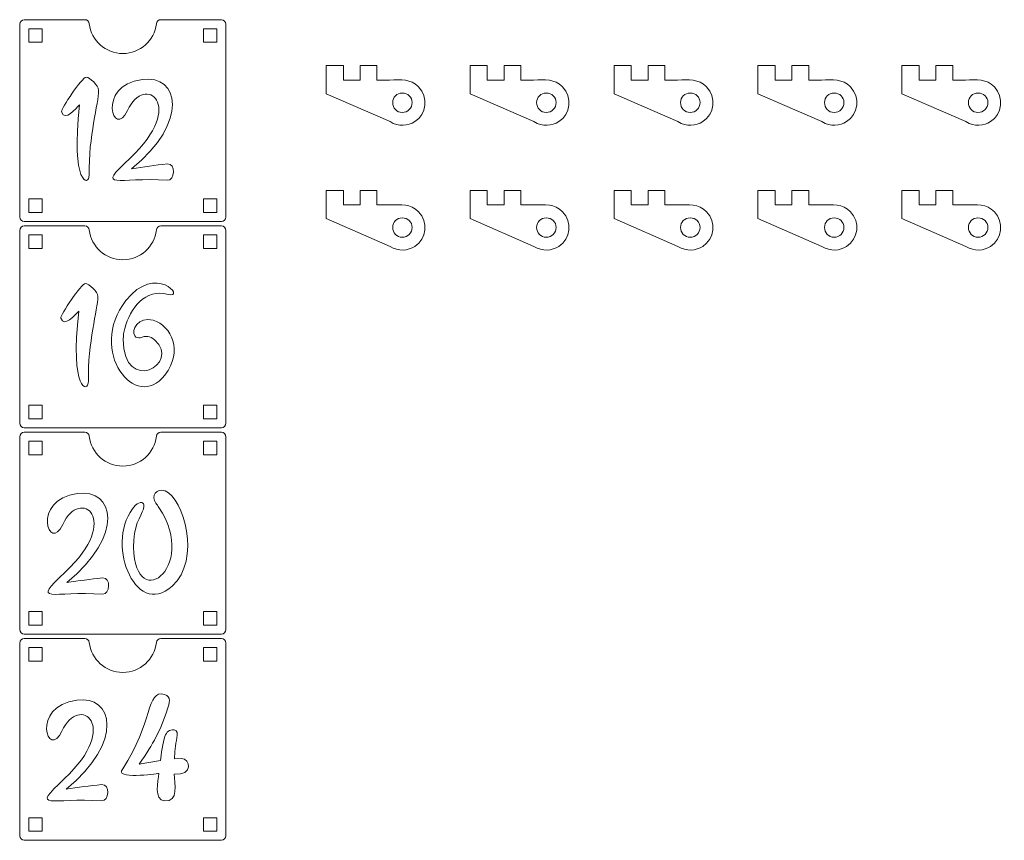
# Model space of a CAD drawing. Header units: millimetres. Extents: x -470 to 529, y -880 to 815.
# Tile 16 of 116: x 228 to 447, y -181 to 1. Entities that reach past the tile are written whole.
import ezdxf

# ---------------------------------------------------------------- set-up
doc = ezdxf.new("R2010")
doc.units = ezdxf.units.MM
doc.header["$MEASUREMENT"] = 0
doc.layers.add('Layer 1', color=7, linetype='Continuous')

msp = doc.modelspace()

# ---------------------------------------------------------------- linework, layer by layer
at = {"layer": 'Layer 1', "lineweight": 9}
for points, knots in [([(243.5707, -0.2643), (243.5113, 0.242), (243.0874, 0.6192), (242.5776, 0.6192), (242.5776, 0.6192), (242.5776, 0.6192), (229.1444, 0.6192), (229.1444, 0.6192), (229.1444, 0.6192), (228.5936, 0.6192), (228.1444, 0.17), (228.1444, -0.3808), (228.1444, -0.3808), (228.1444, -0.3808), (228.1444, -43.1234), (228.1444, -43.1234), (228.1444, -43.1234), (228.1444, -43.6742), (228.5936, -44.1234), (229.1444, -44.1234), (229.1444, -44.1234), (229.1444, -44.1234), (272.8939, -44.1234), (272.8939, -44.1234), (272.8939, -44.1234), (273.4447, -44.1234), (273.8939, -43.6742), (273.8939, -43.1234), (273.8939, -43.1234), (273.8939, -43.1234), (273.8939, -0.3808), (273.8939, -0.3808), (273.8939, -0.3808), (273.8939, 0.17), (273.4447, 0.6192), (272.8939, 0.6192), (272.8939, 0.6192), (272.8939, 0.6192), (259.4608, 0.6192), (259.4608, 0.6192), (259.4608, 0.6192), (258.951, 0.6192), (258.5271, 0.2421), (258.4677, -0.2643), (258.4677, -0.2643), (258.0306, -3.99), (254.8624, -6.8808), (251.0192, -6.8808), (251.0192, -6.8808), (247.176, -6.8808), (244.0078, -3.99), (243.5707, -0.2643)], [0, 0, 0, 0, 0.07142857, 0.07142857, 0.07142857, 0.07142857, 0.14285714, 0.14285714, 0.14285714, 0.14285714, 0.21428571, 0.21428571, 0.21428571, 0.21428571, 0.28571429, 0.28571429, 0.28571429, 0.28571429, 0.35714286, 0.35714286, 0.35714286, 0.35714286, 0.42857143, 0.42857143, 0.42857143, 0.42857143, 0.5, 0.5, 0.5, 0.5, 0.57142857, 0.57142857, 0.57142857, 0.57142857, 0.64285714, 0.64285714, 0.64285714, 0.64285714, 0.71428571, 0.71428571, 0.71428571, 0.71428571, 0.78571429, 0.78571429, 0.78571429, 0.78571429, 0.85714286, 0.85714286, 0.85714286, 0.85714286, 1, 1, 1, 1]), ([(230.1444, -4.3808), (230.1444, -4.3808), (230.1444, -1.3808), (230.1444, -1.3808), (230.1444, -1.3808), (230.1444, -1.3808), (233.1444, -1.3808), (233.1444, -1.3808), (233.1444, -1.3808), (233.1444, -1.3808), (233.1444, -4.3808), (233.1444, -4.3808), (233.1444, -4.3808), (233.1444, -4.3808), (230.1444, -4.3808), (230.1444, -4.3808)], [0, 0, 0, 0, 0.2, 0.2, 0.2, 0.2, 0.4, 0.4, 0.4, 0.4, 0.6, 0.6, 0.6, 0.6, 1, 1, 1, 1]), ([(271.894, -4.3808), (271.894, -4.3808), (271.894, -1.3808), (271.894, -1.3808), (271.894, -1.3808), (271.894, -1.3808), (268.894, -1.3808), (268.894, -1.3808), (268.894, -1.3808), (268.894, -1.3808), (268.894, -4.3808), (268.894, -4.3808), (268.894, -4.3808), (268.894, -4.3808), (271.894, -4.3808), (271.894, -4.3808)], [0, 0, 0, 0, 0.2, 0.2, 0.2, 0.2, 0.4, 0.4, 0.4, 0.4, 0.6, 0.6, 0.6, 0.6, 1, 1, 1, 1]), ([(296.1143, -15.8105), (296.1143, -15.8105), (296.1143, -9.5625), (296.1143, -9.5625), (296.1143, -9.5625), (296.1143, -9.5625), (299.9243, -9.5625), (299.9243, -9.5625), (299.9243, -9.5625), (299.9243, -9.5625), (299.9243, -12.7625), (299.9243, -12.7625), (299.9243, -12.7625), (299.9243, -12.7625), (303.6496, -12.7625), (303.6496, -12.7625), (303.6496, -12.7625), (303.6496, -10.7305), (303.6496, -11.5945), (303.6496, -9.5625), (303.6496, -9.5625), (303.6496, -9.5625), (307.3749, -9.5625), (307.3749, -9.5625), (307.3749, -9.5625), (307.3749, -9.5625), (307.3749, -12.7625), (307.3749, -12.7625), (307.3749, -12.7625), (307.3749, -12.7625), (310.1824, -12.7625), (310.1824, -12.7625), (310.1824, -12.7625), (312.7224, -12.7625), (314.8391, -12.4239), (316.6171, -14.2865), (316.6171, -14.2865), (318.8184, -16.5725), (318.3951, -20.2979), (315.7704, -21.9912), (315.7704, -21.9912), (314.2464, -22.9225), (312.2144, -23.1765), (310.2671, -21.9912), (310.2671, -21.9912), (310.2671, -21.9912), (296.1143, -15.8105), (296.1143, -15.8105)], [0, 0, 0, 0, 0.07692308, 0.07692308, 0.07692308, 0.07692308, 0.15384615, 0.15384615, 0.15384615, 0.15384615, 0.23076923, 0.23076923, 0.23076923, 0.23076923, 0.30769231, 0.30769231, 0.30769231, 0.30769231, 0.38461538, 0.38461538, 0.38461538, 0.38461538, 0.46153846, 0.46153846, 0.46153846, 0.46153846, 0.53846154, 0.53846154, 0.53846154, 0.53846154, 0.61538462, 0.61538462, 0.61538462, 0.61538462, 0.69230769, 0.69230769, 0.69230769, 0.69230769, 0.76923077, 0.76923077, 0.76923077, 0.76923077, 0.84615385, 0.84615385, 0.84615385, 0.84615385, 1, 1, 1, 1]), ([(328.0348, -15.8105), (328.0348, -15.8105), (328.0348, -9.5625), (328.0348, -9.5625), (328.0348, -9.5625), (328.0348, -9.5625), (331.8448, -9.5625), (331.8448, -9.5625), (331.8448, -9.5625), (331.8448, -9.5625), (331.8448, -12.7625), (331.8448, -12.7625), (331.8448, -12.7625), (331.8448, -12.7625), (335.5701, -12.7625), (335.5701, -12.7625), (335.5701, -12.7625), (335.5701, -10.7305), (335.5701, -11.5945), (335.5701, -9.5625), (335.5701, -9.5625), (335.5701, -9.5625), (339.2954, -9.5625), (339.2954, -9.5625), (339.2954, -9.5625), (339.2954, -9.5625), (339.2954, -12.7625), (339.2954, -12.7625), (339.2954, -12.7625), (339.2954, -12.7625), (342.1029, -12.7625), (342.1029, -12.7625), (342.1029, -12.7625), (344.6429, -12.7625), (346.7596, -12.4239), (348.5376, -14.2865), (348.5376, -14.2865), (350.7389, -16.5725), (350.3156, -20.2979), (347.6909, -21.9912), (347.6909, -21.9912), (346.1669, -22.9225), (344.1349, -23.1765), (342.1876, -21.9912), (342.1876, -21.9912), (342.1876, -21.9912), (328.0348, -15.8105), (328.0348, -15.8105)], [0, 0, 0, 0, 0.07692308, 0.07692308, 0.07692308, 0.07692308, 0.15384615, 0.15384615, 0.15384615, 0.15384615, 0.23076923, 0.23076923, 0.23076923, 0.23076923, 0.30769231, 0.30769231, 0.30769231, 0.30769231, 0.38461538, 0.38461538, 0.38461538, 0.38461538, 0.46153846, 0.46153846, 0.46153846, 0.46153846, 0.53846154, 0.53846154, 0.53846154, 0.53846154, 0.61538462, 0.61538462, 0.61538462, 0.61538462, 0.69230769, 0.69230769, 0.69230769, 0.69230769, 0.76923077, 0.76923077, 0.76923077, 0.76923077, 0.84615385, 0.84615385, 0.84615385, 0.84615385, 1, 1, 1, 1]), ([(359.9553, -15.8105), (359.9553, -15.8105), (359.9553, -9.5625), (359.9553, -9.5625), (359.9553, -9.5625), (359.9553, -9.5625), (363.7653, -9.5625), (363.7653, -9.5625), (363.7653, -9.5625), (363.7653, -9.5625), (363.7653, -12.7625), (363.7653, -12.7625), (363.7653, -12.7625), (363.7653, -12.7625), (367.4906, -12.7625), (367.4906, -12.7625), (367.4906, -12.7625), (367.4906, -10.7305), (367.4906, -11.5945), (367.4906, -9.5625), (367.4906, -9.5625), (367.4906, -9.5625), (371.2159, -9.5625), (371.2159, -9.5625), (371.2159, -9.5625), (371.2159, -9.5625), (371.2159, -12.7625), (371.2159, -12.7625), (371.2159, -12.7625), (371.2159, -12.7625), (374.0234, -12.7625), (374.0234, -12.7625), (374.0234, -12.7625), (376.5634, -12.7625), (378.6801, -12.4239), (380.4581, -14.2865), (380.4581, -14.2865), (382.6594, -16.5725), (382.2361, -20.2979), (379.6114, -21.9912), (379.6114, -21.9912), (378.0874, -22.9225), (376.0554, -23.1765), (374.1081, -21.9912), (374.1081, -21.9912), (374.1081, -21.9912), (359.9553, -15.8105), (359.9553, -15.8105)], [0, 0, 0, 0, 0.07692308, 0.07692308, 0.07692308, 0.07692308, 0.15384615, 0.15384615, 0.15384615, 0.15384615, 0.23076923, 0.23076923, 0.23076923, 0.23076923, 0.30769231, 0.30769231, 0.30769231, 0.30769231, 0.38461538, 0.38461538, 0.38461538, 0.38461538, 0.46153846, 0.46153846, 0.46153846, 0.46153846, 0.53846154, 0.53846154, 0.53846154, 0.53846154, 0.61538462, 0.61538462, 0.61538462, 0.61538462, 0.69230769, 0.69230769, 0.69230769, 0.69230769, 0.76923077, 0.76923077, 0.76923077, 0.76923077, 0.84615385, 0.84615385, 0.84615385, 0.84615385, 1, 1, 1, 1]), ([(391.8758, -15.8105), (391.8758, -15.8105), (391.8758, -9.5625), (391.8758, -9.5625), (391.8758, -9.5625), (391.8758, -9.5625), (395.6858, -9.5625), (395.6858, -9.5625), (395.6858, -9.5625), (395.6858, -9.5625), (395.6858, -12.7625), (395.6858, -12.7625), (395.6858, -12.7625), (395.6858, -12.7625), (399.4111, -12.7625), (399.4111, -12.7625), (399.4111, -12.7625), (399.4111, -10.7305), (399.4111, -11.5945), (399.4111, -9.5625), (399.4111, -9.5625), (399.4111, -9.5625), (403.1364, -9.5625), (403.1364, -9.5625), (403.1364, -9.5625), (403.1364, -9.5625), (403.1364, -12.7625), (403.1364, -12.7625), (403.1364, -12.7625), (403.1364, -12.7625), (405.9439, -12.7625), (405.9439, -12.7625), (405.9439, -12.7625), (408.4839, -12.7625), (410.6006, -12.4239), (412.3786, -14.2865), (412.3786, -14.2865), (414.5799, -16.5725), (414.1566, -20.2979), (411.5319, -21.9912), (411.5319, -21.9912), (410.0079, -22.9225), (407.9759, -23.1765), (406.0286, -21.9912), (406.0286, -21.9912), (406.0286, -21.9912), (391.8758, -15.8105), (391.8758, -15.8105)], [0, 0, 0, 0, 0.07692308, 0.07692308, 0.07692308, 0.07692308, 0.15384615, 0.15384615, 0.15384615, 0.15384615, 0.23076923, 0.23076923, 0.23076923, 0.23076923, 0.30769231, 0.30769231, 0.30769231, 0.30769231, 0.38461538, 0.38461538, 0.38461538, 0.38461538, 0.46153846, 0.46153846, 0.46153846, 0.46153846, 0.53846154, 0.53846154, 0.53846154, 0.53846154, 0.61538462, 0.61538462, 0.61538462, 0.61538462, 0.69230769, 0.69230769, 0.69230769, 0.69230769, 0.76923077, 0.76923077, 0.76923077, 0.76923077, 0.84615385, 0.84615385, 0.84615385, 0.84615385, 1, 1, 1, 1]), ([(423.7963, -15.8105), (423.7963, -15.8105), (423.7963, -9.5625), (423.7963, -9.5625), (423.7963, -9.5625), (423.7963, -9.5625), (427.6063, -9.5625), (427.6063, -9.5625), (427.6063, -9.5625), (427.6063, -9.5625), (427.6063, -12.7625), (427.6063, -12.7625), (427.6063, -12.7625), (427.6063, -12.7625), (431.3316, -12.7625), (431.3316, -12.7625), (431.3316, -12.7625), (431.3316, -10.7305), (431.3316, -11.5945), (431.3316, -9.5625), (431.3316, -9.5625), (431.3316, -9.5625), (435.0569, -9.5625), (435.0569, -9.5625), (435.0569, -9.5625), (435.0569, -9.5625), (435.0569, -12.7625), (435.0569, -12.7625), (435.0569, -12.7625), (435.0569, -12.7625), (437.8644, -12.7625), (437.8644, -12.7625), (437.8644, -12.7625), (440.4044, -12.7625), (442.5211, -12.4239), (444.2991, -14.2865), (444.2991, -14.2865), (446.5004, -16.5725), (446.0771, -20.2979), (443.4524, -21.9912), (443.4524, -21.9912), (441.9284, -22.9225), (439.8964, -23.1765), (437.9491, -21.9912), (437.9491, -21.9912), (437.9491, -21.9912), (423.7963, -15.8105), (423.7963, -15.8105)], [0, 0, 0, 0, 0.07692308, 0.07692308, 0.07692308, 0.07692308, 0.15384615, 0.15384615, 0.15384615, 0.15384615, 0.23076923, 0.23076923, 0.23076923, 0.23076923, 0.30769231, 0.30769231, 0.30769231, 0.30769231, 0.38461538, 0.38461538, 0.38461538, 0.38461538, 0.46153846, 0.46153846, 0.46153846, 0.46153846, 0.53846154, 0.53846154, 0.53846154, 0.53846154, 0.61538462, 0.61538462, 0.61538462, 0.61538462, 0.69230769, 0.69230769, 0.69230769, 0.69230769, 0.76923077, 0.76923077, 0.76923077, 0.76923077, 0.84615385, 0.84615385, 0.84615385, 0.84615385, 1, 1, 1, 1]), ([(245.6432, -15.0257), (245.6432, -17.9212), (243.3996, -25.2585), (243.5414, -33.7862), (243.5414, -33.7862), (243.588, -36.5883), (239.3714, -35.8735), (241.4396, -18.2952), (241.4396, -18.2952), (240.6299, -18.9803), (238.1129, -22.0851), (237.4501, -19.8326), (237.4501, -19.8326), (237.2359, -19.1046), (242.0581, -12.0966), (242.8797, -12.126), (242.8797, -12.126), (243.6585, -12.1539), (245.6432, -13.9473), (245.6432, -15.0257)], [0, 0, 0, 0, 0.16666667, 0.16666667, 0.16666667, 0.16666667, 0.33333333, 0.33333333, 0.33333333, 0.33333333, 0.5, 0.5, 0.5, 0.5, 0.66666667, 0.66666667, 0.66666667, 0.66666667, 1, 1, 1, 1]), ([(260.8605, -31.3793), (262.8872, -31.1766), (262.4624, -35.1157), (260.9384, -34.9991), (260.9384, -34.9991), (249.88, -34.1533), (244.6975, -37.4381), (252.609, -30.0754), (252.609, -30.0754), (265.2769, -18.2863), (255.8589, -11.1563), (252.0641, -19.508), (252.0641, -19.508), (249.0514, -26.1385), (244.8726, -14.0893), (255.353, -12.6383), (255.353, -12.6383), (263.4057, -11.5234), (265.9196, -21.8812), (252.9593, -32.4302), (252.9593, -32.4302), (255.6016, -32.0157), (258.2025, -31.6398), (260.8605, -31.3793)], [0, 0, 0, 0, 0.14285714, 0.14285714, 0.14285714, 0.14285714, 0.28571429, 0.28571429, 0.28571429, 0.28571429, 0.42857143, 0.42857143, 0.42857143, 0.42857143, 0.57142857, 0.57142857, 0.57142857, 0.57142857, 0.71428571, 0.71428571, 0.71428571, 0.71428571, 1, 1, 1, 1]), ([(310.8584, -17.761), (310.8584, -16.5826), (311.8012, -15.64), (312.9795, -15.64), (312.9795, -15.64), (314.2364, -15.64), (315.179, -16.5826), (315.179, -17.761), (315.179, -17.761), (315.179, -18.9393), (314.2364, -19.9604), (312.9795, -19.9604), (312.9795, -19.9604), (311.8012, -19.9604), (310.8584, -18.9393), (310.8584, -17.761)], [0, 0, 0, 0, 0.2, 0.2, 0.2, 0.2, 0.4, 0.4, 0.4, 0.4, 0.6, 0.6, 0.6, 0.6, 1, 1, 1, 1]), ([(342.7789, -17.761), (342.7789, -16.5826), (343.7217, -15.64), (344.9, -15.64), (344.9, -15.64), (346.1569, -15.64), (347.0995, -16.5826), (347.0995, -17.761), (347.0995, -17.761), (347.0995, -18.9393), (346.1569, -19.9604), (344.9, -19.9604), (344.9, -19.9604), (343.7217, -19.9604), (342.7789, -18.9393), (342.7789, -17.761)], [0, 0, 0, 0, 0.2, 0.2, 0.2, 0.2, 0.4, 0.4, 0.4, 0.4, 0.6, 0.6, 0.6, 0.6, 1, 1, 1, 1]), ([(374.6994, -17.761), (374.6994, -16.5826), (375.6422, -15.64), (376.8205, -15.64), (376.8205, -15.64), (378.0774, -15.64), (379.02, -16.5826), (379.02, -17.761), (379.02, -17.761), (379.02, -18.9393), (378.0774, -19.9604), (376.8205, -19.9604), (376.8205, -19.9604), (375.6422, -19.9604), (374.6994, -18.9393), (374.6994, -17.761)], [0, 0, 0, 0, 0.2, 0.2, 0.2, 0.2, 0.4, 0.4, 0.4, 0.4, 0.6, 0.6, 0.6, 0.6, 1, 1, 1, 1]), ([(406.6199, -17.761), (406.6199, -16.5826), (407.5627, -15.64), (408.741, -15.64), (408.741, -15.64), (409.9979, -15.64), (410.9405, -16.5826), (410.9405, -17.761), (410.9405, -17.761), (410.9405, -18.9393), (409.9979, -19.9604), (408.741, -19.9604), (408.741, -19.9604), (407.5627, -19.9604), (406.6199, -18.9393), (406.6199, -17.761)], [0, 0, 0, 0, 0.2, 0.2, 0.2, 0.2, 0.4, 0.4, 0.4, 0.4, 0.6, 0.6, 0.6, 0.6, 1, 1, 1, 1]), ([(438.5404, -17.761), (438.5404, -16.5826), (439.4832, -15.64), (440.6615, -15.64), (440.6615, -15.64), (441.9184, -15.64), (442.861, -16.5826), (442.861, -17.761), (442.861, -17.761), (442.861, -18.9393), (441.9184, -19.9604), (440.6615, -19.9604), (440.6615, -19.9604), (439.4832, -19.9604), (438.5404, -18.9393), (438.5404, -17.761)], [0, 0, 0, 0, 0.2, 0.2, 0.2, 0.2, 0.4, 0.4, 0.4, 0.4, 0.6, 0.6, 0.6, 0.6, 1, 1, 1, 1]), ([(230.1444, -42.1234), (230.1444, -42.1234), (230.1444, -39.1234), (230.1444, -39.1234), (230.1444, -39.1234), (230.1444, -39.1234), (233.1444, -39.1234), (233.1444, -39.1234), (233.1444, -39.1234), (233.1444, -39.1234), (233.1444, -42.1234), (233.1444, -42.1234), (233.1444, -42.1234), (233.1444, -42.1234), (230.1444, -42.1234), (230.1444, -42.1234)], [0, 0, 0, 0, 0.2, 0.2, 0.2, 0.2, 0.4, 0.4, 0.4, 0.4, 0.6, 0.6, 0.6, 0.6, 1, 1, 1, 1]), ([(271.894, -42.1234), (271.894, -42.1234), (271.894, -39.1234), (271.894, -39.1234), (271.894, -39.1234), (271.894, -39.1234), (268.894, -39.1234), (268.894, -39.1234), (268.894, -39.1234), (268.894, -39.1234), (268.894, -42.1234), (268.894, -42.1234), (268.894, -42.1234), (268.894, -42.1234), (271.894, -42.1234), (271.894, -42.1234)], [0, 0, 0, 0, 0.2, 0.2, 0.2, 0.2, 0.4, 0.4, 0.4, 0.4, 0.6, 0.6, 0.6, 0.6, 1, 1, 1, 1]), ([(296.1143, -43.4872), (296.1143, -43.4872), (296.1143, -37.2392), (296.1143, -37.2392), (296.1143, -37.2392), (296.1143, -37.2392), (299.9243, -37.2392), (299.9243, -37.2392), (299.9243, -37.2392), (299.9243, -37.2392), (299.9243, -40.4392), (299.9243, -40.4392), (299.9243, -40.4392), (299.9243, -40.4392), (303.6496, -40.4392), (303.6496, -40.4392), (303.6496, -40.4392), (303.6496, -38.4072), (303.6496, -39.2712), (303.6496, -37.2392), (303.6496, -37.2392), (303.6496, -37.2392), (307.3749, -37.2392), (307.3749, -37.2392), (307.3749, -37.2392), (307.3749, -37.2392), (307.3749, -40.4392), (307.3749, -40.4392), (307.3749, -40.4392), (307.3749, -40.4392), (310.1824, -40.4392), (310.1824, -40.4392), (310.1824, -40.4392), (312.7224, -40.4392), (314.8391, -40.1006), (316.6171, -41.9632), (316.6171, -41.9632), (318.8184, -44.2492), (318.3951, -47.9746), (315.7704, -49.6679), (315.7704, -49.6679), (314.2464, -50.5992), (312.2144, -50.8532), (310.2671, -49.6679), (310.2671, -49.6679), (310.2671, -49.6679), (296.1143, -43.4872), (296.1143, -43.4872)], [0, 0, 0, 0, 0.07692308, 0.07692308, 0.07692308, 0.07692308, 0.15384615, 0.15384615, 0.15384615, 0.15384615, 0.23076923, 0.23076923, 0.23076923, 0.23076923, 0.30769231, 0.30769231, 0.30769231, 0.30769231, 0.38461538, 0.38461538, 0.38461538, 0.38461538, 0.46153846, 0.46153846, 0.46153846, 0.46153846, 0.53846154, 0.53846154, 0.53846154, 0.53846154, 0.61538462, 0.61538462, 0.61538462, 0.61538462, 0.69230769, 0.69230769, 0.69230769, 0.69230769, 0.76923077, 0.76923077, 0.76923077, 0.76923077, 0.84615385, 0.84615385, 0.84615385, 0.84615385, 1, 1, 1, 1]), ([(328.0348, -43.4872), (328.0348, -43.4872), (328.0348, -37.2392), (328.0348, -37.2392), (328.0348, -37.2392), (328.0348, -37.2392), (331.8448, -37.2392), (331.8448, -37.2392), (331.8448, -37.2392), (331.8448, -37.2392), (331.8448, -40.4392), (331.8448, -40.4392), (331.8448, -40.4392), (331.8448, -40.4392), (335.5701, -40.4392), (335.5701, -40.4392), (335.5701, -40.4392), (335.5701, -38.4072), (335.5701, -39.2712), (335.5701, -37.2392), (335.5701, -37.2392), (335.5701, -37.2392), (339.2954, -37.2392), (339.2954, -37.2392), (339.2954, -37.2392), (339.2954, -37.2392), (339.2954, -40.4392), (339.2954, -40.4392), (339.2954, -40.4392), (339.2954, -40.4392), (342.1029, -40.4392), (342.1029, -40.4392), (342.1029, -40.4392), (344.6429, -40.4392), (346.7596, -40.1006), (348.5376, -41.9632), (348.5376, -41.9632), (350.7389, -44.2492), (350.3156, -47.9746), (347.6909, -49.6679), (347.6909, -49.6679), (346.1669, -50.5992), (344.1349, -50.8532), (342.1876, -49.6679), (342.1876, -49.6679), (342.1876, -49.6679), (328.0348, -43.4872), (328.0348, -43.4872)], [0, 0, 0, 0, 0.07692308, 0.07692308, 0.07692308, 0.07692308, 0.15384615, 0.15384615, 0.15384615, 0.15384615, 0.23076923, 0.23076923, 0.23076923, 0.23076923, 0.30769231, 0.30769231, 0.30769231, 0.30769231, 0.38461538, 0.38461538, 0.38461538, 0.38461538, 0.46153846, 0.46153846, 0.46153846, 0.46153846, 0.53846154, 0.53846154, 0.53846154, 0.53846154, 0.61538462, 0.61538462, 0.61538462, 0.61538462, 0.69230769, 0.69230769, 0.69230769, 0.69230769, 0.76923077, 0.76923077, 0.76923077, 0.76923077, 0.84615385, 0.84615385, 0.84615385, 0.84615385, 1, 1, 1, 1]), ([(359.9553, -43.4872), (359.9553, -43.4872), (359.9553, -37.2392), (359.9553, -37.2392), (359.9553, -37.2392), (359.9553, -37.2392), (363.7653, -37.2392), (363.7653, -37.2392), (363.7653, -37.2392), (363.7653, -37.2392), (363.7653, -40.4392), (363.7653, -40.4392), (363.7653, -40.4392), (363.7653, -40.4392), (367.4906, -40.4392), (367.4906, -40.4392), (367.4906, -40.4392), (367.4906, -38.4072), (367.4906, -39.2712), (367.4906, -37.2392), (367.4906, -37.2392), (367.4906, -37.2392), (371.2159, -37.2392), (371.2159, -37.2392), (371.2159, -37.2392), (371.2159, -37.2392), (371.2159, -40.4392), (371.2159, -40.4392), (371.2159, -40.4392), (371.2159, -40.4392), (374.0234, -40.4392), (374.0234, -40.4392), (374.0234, -40.4392), (376.5634, -40.4392), (378.6801, -40.1006), (380.4581, -41.9632), (380.4581, -41.9632), (382.6594, -44.2492), (382.2361, -47.9746), (379.6114, -49.6679), (379.6114, -49.6679), (378.0874, -50.5992), (376.0554, -50.8532), (374.1081, -49.6679), (374.1081, -49.6679), (374.1081, -49.6679), (359.9553, -43.4872), (359.9553, -43.4872)], [0, 0, 0, 0, 0.07692308, 0.07692308, 0.07692308, 0.07692308, 0.15384615, 0.15384615, 0.15384615, 0.15384615, 0.23076923, 0.23076923, 0.23076923, 0.23076923, 0.30769231, 0.30769231, 0.30769231, 0.30769231, 0.38461538, 0.38461538, 0.38461538, 0.38461538, 0.46153846, 0.46153846, 0.46153846, 0.46153846, 0.53846154, 0.53846154, 0.53846154, 0.53846154, 0.61538462, 0.61538462, 0.61538462, 0.61538462, 0.69230769, 0.69230769, 0.69230769, 0.69230769, 0.76923077, 0.76923077, 0.76923077, 0.76923077, 0.84615385, 0.84615385, 0.84615385, 0.84615385, 1, 1, 1, 1]), ([(391.8758, -43.4872), (391.8758, -43.4872), (391.8758, -37.2392), (391.8758, -37.2392), (391.8758, -37.2392), (391.8758, -37.2392), (395.6858, -37.2392), (395.6858, -37.2392), (395.6858, -37.2392), (395.6858, -37.2392), (395.6858, -40.4392), (395.6858, -40.4392), (395.6858, -40.4392), (395.6858, -40.4392), (399.4111, -40.4392), (399.4111, -40.4392), (399.4111, -40.4392), (399.4111, -38.4072), (399.4111, -39.2712), (399.4111, -37.2392), (399.4111, -37.2392), (399.4111, -37.2392), (403.1364, -37.2392), (403.1364, -37.2392), (403.1364, -37.2392), (403.1364, -37.2392), (403.1364, -40.4392), (403.1364, -40.4392), (403.1364, -40.4392), (403.1364, -40.4392), (405.9439, -40.4392), (405.9439, -40.4392), (405.9439, -40.4392), (408.4839, -40.4392), (410.6006, -40.1006), (412.3786, -41.9632), (412.3786, -41.9632), (414.5799, -44.2492), (414.1566, -47.9746), (411.5319, -49.6679), (411.5319, -49.6679), (410.0079, -50.5992), (407.9759, -50.8532), (406.0286, -49.6679), (406.0286, -49.6679), (406.0286, -49.6679), (391.8758, -43.4872), (391.8758, -43.4872)], [0, 0, 0, 0, 0.07692308, 0.07692308, 0.07692308, 0.07692308, 0.15384615, 0.15384615, 0.15384615, 0.15384615, 0.23076923, 0.23076923, 0.23076923, 0.23076923, 0.30769231, 0.30769231, 0.30769231, 0.30769231, 0.38461538, 0.38461538, 0.38461538, 0.38461538, 0.46153846, 0.46153846, 0.46153846, 0.46153846, 0.53846154, 0.53846154, 0.53846154, 0.53846154, 0.61538462, 0.61538462, 0.61538462, 0.61538462, 0.69230769, 0.69230769, 0.69230769, 0.69230769, 0.76923077, 0.76923077, 0.76923077, 0.76923077, 0.84615385, 0.84615385, 0.84615385, 0.84615385, 1, 1, 1, 1]), ([(423.7963, -43.4872), (423.7963, -43.4872), (423.7963, -37.2392), (423.7963, -37.2392), (423.7963, -37.2392), (423.7963, -37.2392), (427.6063, -37.2392), (427.6063, -37.2392), (427.6063, -37.2392), (427.6063, -37.2392), (427.6063, -40.4392), (427.6063, -40.4392), (427.6063, -40.4392), (427.6063, -40.4392), (431.3316, -40.4392), (431.3316, -40.4392), (431.3316, -40.4392), (431.3316, -38.4072), (431.3316, -39.2712), (431.3316, -37.2392), (431.3316, -37.2392), (431.3316, -37.2392), (435.0569, -37.2392), (435.0569, -37.2392), (435.0569, -37.2392), (435.0569, -37.2392), (435.0569, -40.4392), (435.0569, -40.4392), (435.0569, -40.4392), (435.0569, -40.4392), (437.8644, -40.4392), (437.8644, -40.4392), (437.8644, -40.4392), (440.4044, -40.4392), (442.5211, -40.1006), (444.2991, -41.9632), (444.2991, -41.9632), (446.5004, -44.2492), (446.0771, -47.9746), (443.4524, -49.6679), (443.4524, -49.6679), (441.9284, -50.5992), (439.8964, -50.8532), (437.9491, -49.6679), (437.9491, -49.6679), (437.9491, -49.6679), (423.7963, -43.4872), (423.7963, -43.4872)], [0, 0, 0, 0, 0.07692308, 0.07692308, 0.07692308, 0.07692308, 0.15384615, 0.15384615, 0.15384615, 0.15384615, 0.23076923, 0.23076923, 0.23076923, 0.23076923, 0.30769231, 0.30769231, 0.30769231, 0.30769231, 0.38461538, 0.38461538, 0.38461538, 0.38461538, 0.46153846, 0.46153846, 0.46153846, 0.46153846, 0.53846154, 0.53846154, 0.53846154, 0.53846154, 0.61538462, 0.61538462, 0.61538462, 0.61538462, 0.69230769, 0.69230769, 0.69230769, 0.69230769, 0.76923077, 0.76923077, 0.76923077, 0.76923077, 0.84615385, 0.84615385, 0.84615385, 0.84615385, 1, 1, 1, 1]), ([(310.8584, -45.4377), (310.8584, -44.2593), (311.8012, -43.3167), (312.9795, -43.3167), (312.9795, -43.3167), (314.2364, -43.3167), (315.179, -44.2593), (315.179, -45.4377), (315.179, -45.4377), (315.179, -46.616), (314.2364, -47.6371), (312.9795, -47.6371), (312.9795, -47.6371), (311.8012, -47.6371), (310.8584, -46.616), (310.8584, -45.4377)], [0, 0, 0, 0, 0.2, 0.2, 0.2, 0.2, 0.4, 0.4, 0.4, 0.4, 0.6, 0.6, 0.6, 0.6, 1, 1, 1, 1]), ([(342.7789, -45.4377), (342.7789, -44.2593), (343.7217, -43.3167), (344.9, -43.3167), (344.9, -43.3167), (346.1569, -43.3167), (347.0995, -44.2593), (347.0995, -45.4377), (347.0995, -45.4377), (347.0995, -46.616), (346.1569, -47.6371), (344.9, -47.6371), (344.9, -47.6371), (343.7217, -47.6371), (342.7789, -46.616), (342.7789, -45.4377)], [0, 0, 0, 0, 0.2, 0.2, 0.2, 0.2, 0.4, 0.4, 0.4, 0.4, 0.6, 0.6, 0.6, 0.6, 1, 1, 1, 1]), ([(374.6994, -45.4377), (374.6994, -44.2593), (375.6422, -43.3167), (376.8205, -43.3167), (376.8205, -43.3167), (378.0774, -43.3167), (379.02, -44.2593), (379.02, -45.4377), (379.02, -45.4377), (379.02, -46.616), (378.0774, -47.6371), (376.8205, -47.6371), (376.8205, -47.6371), (375.6422, -47.6371), (374.6994, -46.616), (374.6994, -45.4377)], [0, 0, 0, 0, 0.2, 0.2, 0.2, 0.2, 0.4, 0.4, 0.4, 0.4, 0.6, 0.6, 0.6, 0.6, 1, 1, 1, 1]), ([(406.6199, -45.4377), (406.6199, -44.2593), (407.5627, -43.3167), (408.741, -43.3167), (408.741, -43.3167), (409.9979, -43.3167), (410.9405, -44.2593), (410.9405, -45.4377), (410.9405, -45.4377), (410.9405, -46.616), (409.9979, -47.6371), (408.741, -47.6371), (408.741, -47.6371), (407.5627, -47.6371), (406.6199, -46.616), (406.6199, -45.4377)], [0, 0, 0, 0, 0.2, 0.2, 0.2, 0.2, 0.4, 0.4, 0.4, 0.4, 0.6, 0.6, 0.6, 0.6, 1, 1, 1, 1]), ([(438.5404, -45.4377), (438.5404, -44.2593), (439.4832, -43.3167), (440.6615, -43.3167), (440.6615, -43.3167), (441.9184, -43.3167), (442.861, -44.2593), (442.861, -45.4377), (442.861, -45.4377), (442.861, -46.616), (441.9184, -47.6371), (440.6615, -47.6371), (440.6615, -47.6371), (439.4832, -47.6371), (438.5404, -46.616), (438.5404, -45.4377)], [0, 0, 0, 0, 0.2, 0.2, 0.2, 0.2, 0.4, 0.4, 0.4, 0.4, 0.6, 0.6, 0.6, 0.6, 1, 1, 1, 1]), ([(243.5707, -46.0069), (243.5113, -45.5006), (243.0874, -45.1234), (242.5776, -45.1234), (242.5776, -45.1234), (242.5776, -45.1234), (229.1444, -45.1234), (229.1444, -45.1234), (229.1444, -45.1234), (228.5936, -45.1234), (228.1444, -45.5726), (228.1444, -46.1234), (228.1444, -46.1234), (228.1444, -46.1234), (228.1444, -88.866), (228.1444, -88.866), (228.1444, -88.866), (228.1444, -89.4168), (228.5936, -89.866), (229.1444, -89.866), (229.1444, -89.866), (229.1444, -89.866), (272.8939, -89.866), (272.8939, -89.866), (272.8939, -89.866), (273.4447, -89.866), (273.8939, -89.4168), (273.8939, -88.866), (273.8939, -88.866), (273.8939, -88.866), (273.8939, -46.1234), (273.8939, -46.1234), (273.8939, -46.1234), (273.8939, -45.5726), (273.4447, -45.1234), (272.8939, -45.1234), (272.8939, -45.1234), (272.8939, -45.1234), (259.4608, -45.1234), (259.4608, -45.1234), (259.4608, -45.1234), (258.951, -45.1234), (258.5271, -45.5005), (258.4677, -46.0069), (258.4677, -46.0069), (258.0306, -49.7326), (254.8624, -52.6234), (251.0192, -52.6234), (251.0192, -52.6234), (247.176, -52.6234), (244.0078, -49.7326), (243.5707, -46.0069)], [0, 0, 0, 0, 0.07142857, 0.07142857, 0.07142857, 0.07142857, 0.14285714, 0.14285714, 0.14285714, 0.14285714, 0.21428571, 0.21428571, 0.21428571, 0.21428571, 0.28571429, 0.28571429, 0.28571429, 0.28571429, 0.35714286, 0.35714286, 0.35714286, 0.35714286, 0.42857143, 0.42857143, 0.42857143, 0.42857143, 0.5, 0.5, 0.5, 0.5, 0.57142857, 0.57142857, 0.57142857, 0.57142857, 0.64285714, 0.64285714, 0.64285714, 0.64285714, 0.71428571, 0.71428571, 0.71428571, 0.71428571, 0.78571429, 0.78571429, 0.78571429, 0.78571429, 0.85714286, 0.85714286, 0.85714286, 0.85714286, 1, 1, 1, 1]), ([(230.1444, -50.1234), (230.1444, -50.1234), (230.1444, -47.1234), (230.1444, -47.1234), (230.1444, -47.1234), (230.1444, -47.1234), (233.1444, -47.1234), (233.1444, -47.1234), (233.1444, -47.1234), (233.1444, -47.1234), (233.1444, -50.1234), (233.1444, -50.1234), (233.1444, -50.1234), (233.1444, -50.1234), (230.1444, -50.1234), (230.1444, -50.1234)], [0, 0, 0, 0, 0.2, 0.2, 0.2, 0.2, 0.4, 0.4, 0.4, 0.4, 0.6, 0.6, 0.6, 0.6, 1, 1, 1, 1]), ([(271.894, -50.1234), (271.894, -50.1234), (271.894, -47.1234), (271.894, -47.1234), (271.894, -47.1234), (271.894, -47.1234), (268.894, -47.1234), (268.894, -47.1234), (268.894, -47.1234), (268.894, -47.1234), (268.894, -50.1234), (268.894, -50.1234), (268.894, -50.1234), (268.894, -50.1234), (271.894, -50.1234), (271.894, -50.1234)], [0, 0, 0, 0, 0.2, 0.2, 0.2, 0.2, 0.4, 0.4, 0.4, 0.4, 0.6, 0.6, 0.6, 0.6, 1, 1, 1, 1]), ([(254.8728, -69.9103), (254.4329, -69.9723), (253.9516, -69.9232), (253.6667, -69.5169), (253.6667, -69.5169), (252.7994, -68.28), (254.4148, -65.1047), (257.7761, -65.9768), (257.7761, -65.9768), (261.7467, -67.328), (264.486, -72.7981), (260.3499, -78.1865), (260.3499, -78.1865), (253.9156, -86.5688), (243.0134, -72.8196), (251.6897, -61.6835), (251.6897, -61.6835), (258.2561, -53.2555), (265.1554, -61.3085), (261.0505, -60.2823), (261.0505, -60.2823), (255.9717, -58.9069), (252.6044, -63.4547), (251.4367, -67.8332), (251.4367, -67.8332), (251.2005, -68.728), (251.1417, -69.2629), (251.1253, -70.2464), (251.1253, -70.2464), (251.1253, -82.7704), (264.0815, -75.7511), (258.0598, -70.38), (258.0598, -70.38), (257.1205, -69.5422), (256.0013, -69.4439), (254.8728, -69.9103)], [0, 0, 0, 0, 0.1, 0.1, 0.1, 0.1, 0.2, 0.2, 0.2, 0.2, 0.3, 0.3, 0.3, 0.3, 0.4, 0.4, 0.4, 0.4, 0.5, 0.5, 0.5, 0.5, 0.6, 0.6, 0.6, 0.6, 0.7, 0.7, 0.7, 0.7, 0.8, 0.8, 0.8, 0.8, 1, 1, 1, 1]), ([(245.4692, -60.7711), (245.4692, -63.6666), (243.2256, -71.0039), (243.3674, -79.5316), (243.3674, -79.5316), (243.414, -82.3337), (239.1974, -81.6189), (241.2656, -64.0406), (241.2656, -64.0406), (240.4559, -64.7257), (237.9389, -67.8305), (237.2761, -65.578), (237.2761, -65.578), (237.0619, -64.85), (241.8841, -57.842), (242.7057, -57.8714), (242.7057, -57.8714), (243.4845, -57.8993), (245.4692, -59.6927), (245.4692, -60.7711)], [0, 0, 0, 0, 0.16666667, 0.16666667, 0.16666667, 0.16666667, 0.33333333, 0.33333333, 0.33333333, 0.33333333, 0.5, 0.5, 0.5, 0.5, 0.66666667, 0.66666667, 0.66666667, 0.66666667, 1, 1, 1, 1]), ([(230.1444, -87.866), (230.1444, -87.866), (230.1444, -84.866), (230.1444, -84.866), (230.1444, -84.866), (230.1444, -84.866), (233.1444, -84.866), (233.1444, -84.866), (233.1444, -84.866), (233.1444, -84.866), (233.1444, -87.866), (233.1444, -87.866), (233.1444, -87.866), (233.1444, -87.866), (230.1444, -87.866), (230.1444, -87.866)], [0, 0, 0, 0, 0.2, 0.2, 0.2, 0.2, 0.4, 0.4, 0.4, 0.4, 0.6, 0.6, 0.6, 0.6, 1, 1, 1, 1]), ([(271.894, -87.866), (271.894, -87.866), (271.894, -84.866), (271.894, -84.866), (271.894, -84.866), (271.894, -84.866), (268.894, -84.866), (268.894, -84.866), (268.894, -84.866), (268.894, -84.866), (268.894, -87.866), (268.894, -87.866), (268.894, -87.866), (268.894, -87.866), (271.894, -87.866), (271.894, -87.866)], [0, 0, 0, 0, 0.2, 0.2, 0.2, 0.2, 0.4, 0.4, 0.4, 0.4, 0.6, 0.6, 0.6, 0.6, 1, 1, 1, 1]), ([(243.5707, -91.7495), (243.5113, -91.2432), (243.0874, -90.866), (242.5776, -90.866), (242.5776, -90.866), (242.5776, -90.866), (229.1444, -90.866), (229.1444, -90.866), (229.1444, -90.866), (228.5936, -90.866), (228.1444, -91.3152), (228.1444, -91.866), (228.1444, -91.866), (228.1444, -91.866), (228.1444, -134.6086), (228.1444, -134.6086), (228.1444, -134.6086), (228.1444, -135.1594), (228.5936, -135.6086), (229.1444, -135.6086), (229.1444, -135.6086), (229.1444, -135.6086), (272.8939, -135.6086), (272.8939, -135.6086), (272.8939, -135.6086), (273.4447, -135.6086), (273.8939, -135.1594), (273.8939, -134.6086), (273.8939, -134.6086), (273.8939, -134.6086), (273.8939, -91.866), (273.8939, -91.866), (273.8939, -91.866), (273.8939, -91.3152), (273.4447, -90.866), (272.8939, -90.866), (272.8939, -90.866), (272.8939, -90.866), (259.4608, -90.866), (259.4608, -90.866), (259.4608, -90.866), (258.951, -90.866), (258.5271, -91.2431), (258.4677, -91.7495), (258.4677, -91.7495), (258.0306, -95.4752), (254.8624, -98.366), (251.0192, -98.366), (251.0192, -98.366), (247.176, -98.366), (244.0078, -95.4752), (243.5707, -91.7495)], [0, 0, 0, 0, 0.07142857, 0.07142857, 0.07142857, 0.07142857, 0.14285714, 0.14285714, 0.14285714, 0.14285714, 0.21428571, 0.21428571, 0.21428571, 0.21428571, 0.28571429, 0.28571429, 0.28571429, 0.28571429, 0.35714286, 0.35714286, 0.35714286, 0.35714286, 0.42857143, 0.42857143, 0.42857143, 0.42857143, 0.5, 0.5, 0.5, 0.5, 0.57142857, 0.57142857, 0.57142857, 0.57142857, 0.64285714, 0.64285714, 0.64285714, 0.64285714, 0.71428571, 0.71428571, 0.71428571, 0.71428571, 0.78571429, 0.78571429, 0.78571429, 0.78571429, 0.85714286, 0.85714286, 0.85714286, 0.85714286, 1, 1, 1, 1]), ([(230.1444, -95.866), (230.1444, -95.866), (230.1444, -92.866), (230.1444, -92.866), (230.1444, -92.866), (230.1444, -92.866), (233.1444, -92.866), (233.1444, -92.866), (233.1444, -92.866), (233.1444, -92.866), (233.1444, -95.866), (233.1444, -95.866), (233.1444, -95.866), (233.1444, -95.866), (230.1444, -95.866), (230.1444, -95.866)], [0, 0, 0, 0, 0.2, 0.2, 0.2, 0.2, 0.4, 0.4, 0.4, 0.4, 0.6, 0.6, 0.6, 0.6, 1, 1, 1, 1]), ([(271.894, -95.866), (271.894, -95.866), (271.894, -92.866), (271.894, -92.866), (271.894, -92.866), (271.894, -92.866), (268.894, -92.866), (268.894, -92.866), (268.894, -92.866), (268.894, -92.866), (268.894, -95.866), (268.894, -95.866), (268.894, -95.866), (268.894, -95.866), (271.894, -95.866), (271.894, -95.866)], [0, 0, 0, 0, 0.2, 0.2, 0.2, 0.2, 0.4, 0.4, 0.4, 0.4, 0.6, 0.6, 0.6, 0.6, 1, 1, 1, 1]), ([(246.4965, -123.1658), (248.5232, -122.9631), (248.0984, -126.9022), (246.5744, -126.7856), (246.5744, -126.7856), (235.516, -125.9398), (230.3335, -129.2246), (238.245, -121.8619), (238.245, -121.8619), (250.9129, -110.0728), (241.4949, -102.9428), (237.7001, -111.2945), (237.7001, -111.2945), (234.6874, -117.925), (230.5086, -105.8758), (240.989, -104.4248), (240.989, -104.4248), (249.0417, -103.3099), (251.5556, -113.6677), (238.5953, -124.2167), (238.5953, -124.2167), (241.2376, -123.8022), (243.8385, -123.4263), (246.4965, -123.1658)], [0, 0, 0, 0, 0.14285714, 0.14285714, 0.14285714, 0.14285714, 0.28571429, 0.28571429, 0.28571429, 0.28571429, 0.42857143, 0.42857143, 0.42857143, 0.42857143, 0.57142857, 0.57142857, 0.57142857, 0.57142857, 0.71428571, 0.71428571, 0.71428571, 0.71428571, 1, 1, 1, 1]), ([(253.4291, -114.7879), (252.7682, -132.0043), (268.1366, -121.1835), (259.0341, -107.5638), (259.0341, -107.5638), (258.8149, -107.2359), (258.5814, -106.9062), (258.3333, -106.5753), (258.3333, -106.5753), (257.1733, -105.0286), (258.5002, -103.1495), (260.3721, -103.8649), (260.3721, -103.8649), (264.4884, -105.4381), (268.4474, -119.1218), (261.9726, -124.9855), (261.9726, -124.9855), (253.6057, -132.5628), (246.7573, -114.5761), (253.7845, -107.1238), (253.7845, -107.1238), (254.9293, -105.9798), (255.7926, -106.4906), (255.7079, -107.2676), (255.7079, -107.2676), (255.5291, -108.9057), (253.7122, -110.542), (253.4291, -114.7879)], [0, 0, 0, 0, 0.125, 0.125, 0.125, 0.125, 0.25, 0.25, 0.25, 0.25, 0.375, 0.375, 0.375, 0.375, 0.5, 0.5, 0.5, 0.5, 0.625, 0.625, 0.625, 0.625, 0.75, 0.75, 0.75, 0.75, 1, 1, 1, 1]), ([(230.1444, -133.6086), (230.1444, -133.6086), (230.1444, -130.6086), (230.1444, -130.6086), (230.1444, -130.6086), (230.1444, -130.6086), (233.1444, -130.6086), (233.1444, -130.6086), (233.1444, -130.6086), (233.1444, -130.6086), (233.1444, -133.6086), (233.1444, -133.6086), (233.1444, -133.6086), (233.1444, -133.6086), (230.1444, -133.6086), (230.1444, -133.6086)], [0, 0, 0, 0, 0.2, 0.2, 0.2, 0.2, 0.4, 0.4, 0.4, 0.4, 0.6, 0.6, 0.6, 0.6, 1, 1, 1, 1]), ([(271.894, -133.6086), (271.894, -133.6086), (271.894, -130.6086), (271.894, -130.6086), (271.894, -130.6086), (271.894, -130.6086), (268.894, -130.6086), (268.894, -130.6086), (268.894, -130.6086), (268.894, -130.6086), (268.894, -133.6086), (268.894, -133.6086), (268.894, -133.6086), (268.894, -133.6086), (271.894, -133.6086), (271.894, -133.6086)], [0, 0, 0, 0, 0.2, 0.2, 0.2, 0.2, 0.4, 0.4, 0.4, 0.4, 0.6, 0.6, 0.6, 0.6, 1, 1, 1, 1]), ([(243.5707, -137.4921), (243.5113, -136.9858), (243.0874, -136.6086), (242.5776, -136.6086), (242.5776, -136.6086), (242.5776, -136.6086), (229.1444, -136.6086), (229.1444, -136.6086), (229.1444, -136.6086), (228.5936, -136.6086), (228.1444, -137.0578), (228.1444, -137.6086), (228.1444, -137.6086), (228.1444, -137.6086), (228.1444, -180.3512), (228.1444, -180.3512), (228.1444, -180.3512), (228.1444, -180.902), (228.5936, -181.3512), (229.1444, -181.3512), (229.1444, -181.3512), (229.1444, -181.3512), (272.8939, -181.3512), (272.8939, -181.3512), (272.8939, -181.3512), (273.4447, -181.3512), (273.8939, -180.902), (273.8939, -180.3512), (273.8939, -180.3512), (273.8939, -180.3512), (273.8939, -137.6086), (273.8939, -137.6086), (273.8939, -137.6086), (273.8939, -137.0578), (273.4447, -136.6086), (272.8939, -136.6086), (272.8939, -136.6086), (272.8939, -136.6086), (259.4608, -136.6086), (259.4608, -136.6086), (259.4608, -136.6086), (258.951, -136.6086), (258.5271, -136.9857), (258.4677, -137.4921), (258.4677, -137.4921), (258.0306, -141.2178), (254.8624, -144.1086), (251.0192, -144.1086), (251.0192, -144.1086), (247.176, -144.1086), (244.0078, -141.2178), (243.5707, -137.4921)], [0, 0, 0, 0, 0.07142857, 0.07142857, 0.07142857, 0.07142857, 0.14285714, 0.14285714, 0.14285714, 0.14285714, 0.21428571, 0.21428571, 0.21428571, 0.21428571, 0.28571429, 0.28571429, 0.28571429, 0.28571429, 0.35714286, 0.35714286, 0.35714286, 0.35714286, 0.42857143, 0.42857143, 0.42857143, 0.42857143, 0.5, 0.5, 0.5, 0.5, 0.57142857, 0.57142857, 0.57142857, 0.57142857, 0.64285714, 0.64285714, 0.64285714, 0.64285714, 0.71428571, 0.71428571, 0.71428571, 0.71428571, 0.78571429, 0.78571429, 0.78571429, 0.78571429, 0.85714286, 0.85714286, 0.85714286, 0.85714286, 1, 1, 1, 1]), ([(230.1444, -141.6086), (230.1444, -141.6086), (230.1444, -138.6086), (230.1444, -138.6086), (230.1444, -138.6086), (230.1444, -138.6086), (233.1444, -138.6086), (233.1444, -138.6086), (233.1444, -138.6086), (233.1444, -138.6086), (233.1444, -141.6086), (233.1444, -141.6086), (233.1444, -141.6086), (233.1444, -141.6086), (230.1444, -141.6086), (230.1444, -141.6086)], [0, 0, 0, 0, 0.2, 0.2, 0.2, 0.2, 0.4, 0.4, 0.4, 0.4, 0.6, 0.6, 0.6, 0.6, 1, 1, 1, 1]), ([(271.894, -141.6086), (271.894, -141.6086), (271.894, -138.6086), (271.894, -138.6086), (271.894, -138.6086), (271.894, -138.6086), (268.894, -138.6086), (268.894, -138.6086), (268.894, -138.6086), (268.894, -138.6086), (268.894, -141.6086), (268.894, -141.6086), (268.894, -141.6086), (268.894, -141.6086), (271.894, -141.6086), (271.894, -141.6086)], [0, 0, 0, 0, 0.2, 0.2, 0.2, 0.2, 0.4, 0.4, 0.4, 0.4, 0.6, 0.6, 0.6, 0.6, 1, 1, 1, 1]), ([(250.9861, -165.4888), (257.7163, -155.3951), (256.1766, -147.8154), (260.2434, -149.0058), (260.2434, -149.0058), (261.8159, -149.466), (261.3445, -151.0802), (260.9595, -152.2196), (260.9595, -152.2196), (259.0681, -157.588), (258.0209, -159.5533), (254.6448, -164.4379), (254.6448, -164.4379), (254.6448, -164.4379), (259.3544, -163.6594), (259.3544, -163.6594), (259.3544, -163.6594), (259.4755, -162.4237), (259.8887, -159.5203), (260.33, -158.3155), (260.33, -158.3155), (260.7027, -157.2979), (261.3823, -156.7827), (262.3957, -156.8907), (262.3957, -156.8907), (263.2449, -156.9812), (263.0805, -157.7657), (262.9653, -158.656), (262.9653, -158.656), (262.7493, -160.2293), (262.5034, -161.8908), (262.4682, -163.3091), (262.4682, -163.3091), (262.4682, -163.3091), (263.9861, -163.2313), (263.9861, -163.2313), (263.9861, -163.2313), (266.0157, -163.2313), (266.6891, -167.0224), (262.4292, -166.6954), (262.4292, -166.6954), (262.4292, -168.6708), (263.5482, -172.9501), (260.2496, -172.6115), (260.2496, -172.6115), (257.849, -172.3651), (258.812, -168.2684), (259.0041, -166.5397), (259.0041, -166.5397), (258.4279, -166.5397), (248.9089, -168.0115), (250.9861, -165.4888)], [0, 0, 0, 0, 0.07142857, 0.07142857, 0.07142857, 0.07142857, 0.14285714, 0.14285714, 0.14285714, 0.14285714, 0.21428571, 0.21428571, 0.21428571, 0.21428571, 0.28571429, 0.28571429, 0.28571429, 0.28571429, 0.35714286, 0.35714286, 0.35714286, 0.35714286, 0.42857143, 0.42857143, 0.42857143, 0.42857143, 0.5, 0.5, 0.5, 0.5, 0.57142857, 0.57142857, 0.57142857, 0.57142857, 0.64285714, 0.64285714, 0.64285714, 0.64285714, 0.71428571, 0.71428571, 0.71428571, 0.71428571, 0.78571429, 0.78571429, 0.78571429, 0.78571429, 0.85714286, 0.85714286, 0.85714286, 0.85714286, 1, 1, 1, 1]), ([(246.3164, -168.9852), (248.3431, -168.7825), (247.9183, -172.7216), (246.3943, -172.605), (246.3943, -172.605), (235.3359, -171.7592), (230.1534, -175.044), (238.0649, -167.6813), (238.0649, -167.6813), (250.7328, -155.8922), (241.3148, -148.7622), (237.52, -157.1139), (237.52, -157.1139), (234.5073, -163.7444), (230.3285, -151.6952), (240.8089, -150.2442), (240.8089, -150.2442), (248.8616, -149.1293), (251.3755, -159.4871), (238.4152, -170.0361), (238.4152, -170.0361), (241.0575, -169.6216), (243.6584, -169.2457), (246.3164, -168.9852)], [0, 0, 0, 0, 0.14285714, 0.14285714, 0.14285714, 0.14285714, 0.28571429, 0.28571429, 0.28571429, 0.28571429, 0.42857143, 0.42857143, 0.42857143, 0.42857143, 0.57142857, 0.57142857, 0.57142857, 0.57142857, 0.71428571, 0.71428571, 0.71428571, 0.71428571, 1, 1, 1, 1]), ([(230.1444, -179.3512), (230.1444, -179.3512), (230.1444, -176.3512), (230.1444, -176.3512), (230.1444, -176.3512), (230.1444, -176.3512), (233.1444, -176.3512), (233.1444, -176.3512), (233.1444, -176.3512), (233.1444, -176.3512), (233.1444, -179.3512), (233.1444, -179.3512), (233.1444, -179.3512), (233.1444, -179.3512), (230.1444, -179.3512), (230.1444, -179.3512)], [0, 0, 0, 0, 0.2, 0.2, 0.2, 0.2, 0.4, 0.4, 0.4, 0.4, 0.6, 0.6, 0.6, 0.6, 1, 1, 1, 1]), ([(271.894, -179.3512), (271.894, -179.3512), (271.894, -176.3512), (271.894, -176.3512), (271.894, -176.3512), (271.894, -176.3512), (268.894, -176.3512), (268.894, -176.3512), (268.894, -176.3512), (268.894, -176.3512), (268.894, -179.3512), (268.894, -179.3512), (268.894, -179.3512), (268.894, -179.3512), (271.894, -179.3512), (271.894, -179.3512)], [0, 0, 0, 0, 0.2, 0.2, 0.2, 0.2, 0.4, 0.4, 0.4, 0.4, 0.6, 0.6, 0.6, 0.6, 1, 1, 1, 1])]:
    msp.add_open_spline(points, degree=3, knots=knots, dxfattribs=at)

doc.saveas('drawing.dxf')
